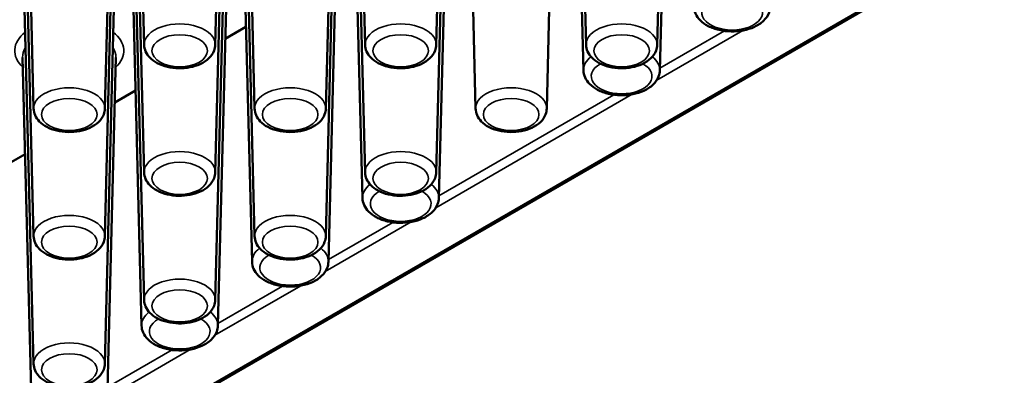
# Paper-space layout 'Sheet_1' of a CAD drawing. Header units: millimetres. Extents: x 0.8 to 58.3, y 0.8 to 58.3.
# Tile 57 of 128: x 11.5 to 14, y 42.8 to 43.7. Entities that reach past the tile are written whole.
import ezdxf

# ---------------------------------------------------------------- set-up
doc = ezdxf.new("R2010")
doc.units = ezdxf.units.MM
doc.layers.add('Visible (ISO)', color=7, linetype='Continuous', lineweight=50)
doc.layers.add('Visible Narrow (ISO)', color=7, linetype='Continuous', lineweight=35)

psp = doc.layouts.new('Sheet_1')

# ---------------------------------------------------------------- linework, layer by layer
at = {"layer": 'Visible (ISO)'}
for p, q in [((8.57996, 40.79195), (17.28225, 45.81622)), ((12.97688, 43.64686), (12.94882, 44.74025)), ((13.15616, 43.64686), (13.18421, 44.74025)), ((12.59938, 43.64686), (12.62309, 44.57092)), ((12.69849, 43.48614), (12.67043, 44.57952)), ((12.87777, 43.48614), (12.90582, 44.57952)), ((12.4201, 43.64686), (12.3997, 44.44194)), ((12.32099, 43.48614), (12.3447, 44.41019)), ((12.4201, 43.32541), (12.39205, 44.41879)), ((12.59938, 43.32541), (12.62743, 44.41879)), ((12.97028, 43.58252), (12.94882, 44.41879)), ((13.16275, 43.58252), (13.18421, 44.41879)), ((12.14171, 43.48614), (12.12131, 44.28121)), ((12.0426, 43.32541), (12.06631, 44.24946)), ((12.0426, 43.64686), (12.05794, 44.24463)), ((12.14171, 43.16468), (12.11366, 44.25806)), ((12.32099, 43.16468), (12.34904, 44.25806)), ((11.86332, 43.32541), (11.84292, 44.12049)), ((11.86332, 43.64686), (11.85105, 44.12518)), ((11.76421, 43.16468), (11.78792, 44.08873)), ((11.86332, 43.00395), (11.83527, 44.09733)), ((12.0426, 43.00395), (12.07066, 44.09733)), ((12.4135, 43.26106), (12.39205, 44.09733)), ((12.60598, 43.26106), (12.62743, 44.09733)), ((11.76421, 43.48614), (11.77955, 44.0839)), ((11.58493, 43.48614), (11.57266, 43.96445)), ((11.58493, 43.16468), (11.56453, 43.95976)), ((11.58493, 42.84323), (11.55688, 43.93661)), ((11.76421, 42.84323), (11.79227, 43.93661)), ((12.13511, 43.10033), (12.11366, 43.93661)), ((12.32759, 43.10033), (12.34904, 43.93661)), ((11.85673, 42.93961), (11.83527, 43.77588)), ((12.0492, 42.93961), (12.07066, 43.77588)), ((12.11992, 43.69242), (12.06774, 43.66229)), ((11.57834, 42.77888), (11.55688, 43.61515)), ((11.77081, 42.77888), (11.79227, 43.61515)), ((11.84153, 43.53169), (11.78935, 43.50156)), ((11.56315, 43.37096), (11.51096, 43.34083))]:
    psp.add_line(p, q, dxfattribs=at)
for points, knots in [([(13.24867, 43.74324), (13.24883, 43.73707), (13.25028, 43.73097), (13.25551, 43.71922), (13.25947, 43.71369), (13.26994, 43.703), (13.27682, 43.69815), (13.29284, 43.68978), (13.30217, 43.68646), (13.3218, 43.68192), (13.33209, 43.6807), (13.35266, 43.68037), (13.36294, 43.68123), (13.38271, 43.68503), (13.39221, 43.68797), (13.40961, 43.69598), (13.41752, 43.70106), (13.43015, 43.71316), (13.4351, 43.72006), (13.43994, 43.73278), (13.44101, 43.73799), (13.44114, 43.74324)], [3.9418031, 3.9418031, 3.9418031, 3.9418031, 4.178317, 4.178317, 4.4414784, 4.4414784, 4.7625183, 4.7625183, 5.1168675, 5.1168675, 5.4695815, 5.4695815, 5.8189991, 5.8189991, 6.1708408, 6.1708408, 6.5261992, 6.5261992, 6.8524819, 6.8524819, 7.0537712, 7.0537712, 7.0537712, 7.0537712]), ([(11.86332, 43.64686), (11.86347, 43.64108), (11.86482, 43.63537), (11.86964, 43.62437), (11.87328, 43.61921), (11.88291, 43.60919), (11.88925, 43.60464), (11.90407, 43.59674), (11.91274, 43.5936), (11.93101, 43.58928), (11.9406, 43.5881), (11.95977, 43.58773), (11.96935, 43.58851), (11.98781, 43.59203), (11.99669, 43.59476), (12.01299, 43.60226), (12.02043, 43.60704), (12.03228, 43.61846), (12.03693, 43.62496), (12.04147, 43.63698), (12.04248, 43.6419), (12.0426, 43.64686)], [3.9418031, 3.9418031, 3.9418031, 3.9418031, 4.1747319, 4.1747319, 4.4338495, 4.4338495, 4.7522854, 4.7522854, 5.1086643, 5.1086643, 5.4642551, 5.4642551, 5.8162303, 5.8162303, 6.1707329, 6.1707329, 6.5286923, 6.5286923, 6.8538691, 6.8538691, 7.0537712, 7.0537712, 7.0537712, 7.0537712]), ([(12.4201, 43.64686), (12.42025, 43.64108), (12.4216, 43.63537), (12.42641, 43.62437), (12.43006, 43.61921), (12.43969, 43.60919), (12.44602, 43.60464), (12.46084, 43.59674), (12.46952, 43.5936), (12.48778, 43.58928), (12.49738, 43.5881), (12.51655, 43.58773), (12.52613, 43.58851), (12.54459, 43.59203), (12.55347, 43.59476), (12.56977, 43.60226), (12.57721, 43.60704), (12.58905, 43.61846), (12.5937, 43.62496), (12.59825, 43.63698), (12.59925, 43.6419), (12.59938, 43.64686)], [3.9418031, 3.9418031, 3.9418031, 3.9418031, 4.1747319, 4.1747319, 4.4338495, 4.4338495, 4.7522854, 4.7522854, 5.1086643, 5.1086643, 5.4642551, 5.4642551, 5.8162303, 5.8162303, 6.1707329, 6.1707329, 6.5286923, 6.5286923, 6.8538691, 6.8538691, 7.0537712, 7.0537712, 7.0537712, 7.0537712]), ([(12.97688, 43.64686), (12.97702, 43.64108), (12.97837, 43.63537), (12.98319, 43.62437), (12.98683, 43.61921), (12.99647, 43.60919), (13.0028, 43.60464), (13.01762, 43.59674), (13.02629, 43.5936), (13.04456, 43.58928), (13.05415, 43.5881), (13.07333, 43.58773), (13.08291, 43.58851), (13.10137, 43.59203), (13.11025, 43.59476), (13.12655, 43.60226), (13.13398, 43.60704), (13.14583, 43.61846), (13.15048, 43.62496), (13.15502, 43.63698), (13.15603, 43.6419), (13.15616, 43.64686)], [3.9418031, 3.9418031, 3.9418031, 3.9418031, 4.1747319, 4.1747319, 4.4338495, 4.4338495, 4.7522854, 4.7522854, 5.1086643, 5.1086643, 5.4642551, 5.4642551, 5.8162303, 5.8162303, 6.1707329, 6.1707329, 6.5286923, 6.5286923, 6.8538691, 6.8538691, 7.0537712, 7.0537712, 7.0537712, 7.0537712]), ([(12.97028, 43.58252), (12.97044, 43.57635), (12.9719, 43.57025), (12.97712, 43.5585), (12.98108, 43.55297), (12.99155, 43.54228), (12.99843, 43.53742), (13.01445, 43.52905), (13.02378, 43.52573), (13.04341, 43.5212), (13.0537, 43.51997), (13.07428, 43.51964), (13.08455, 43.52051), (13.10433, 43.52431), (13.11382, 43.52725), (13.13122, 43.53525), (13.13913, 43.54034), (13.15176, 43.55243), (13.15671, 43.55933), (13.16155, 43.57206), (13.16262, 43.57727), (13.16275, 43.58252)], [3.9418031, 3.9418031, 3.9418031, 3.9418031, 4.178317, 4.178317, 4.4414784, 4.4414784, 4.7625183, 4.7625183, 5.1168675, 5.1168675, 5.4695815, 5.4695815, 5.8189991, 5.8189991, 6.1708408, 6.1708408, 6.5261992, 6.5261992, 6.8524819, 6.8524819, 7.0537712, 7.0537712, 7.0537712, 7.0537712]), ([(11.58493, 43.48614), (11.58508, 43.48036), (11.58643, 43.47464), (11.59125, 43.46364), (11.59489, 43.45848), (11.60452, 43.44846), (11.61086, 43.44391), (11.62568, 43.43602), (11.63435, 43.43287), (11.65262, 43.42855), (11.66221, 43.42737), (11.68139, 43.427), (11.69096, 43.42779), (11.70943, 43.4313), (11.7183, 43.43403), (11.73461, 43.44154), (11.74204, 43.44632), (11.75389, 43.45773), (11.75854, 43.46423), (11.76308, 43.47626), (11.76409, 43.48117), (11.76421, 43.48614)], [3.9418031, 3.9418031, 3.9418031, 3.9418031, 4.1747319, 4.1747319, 4.4338495, 4.4338495, 4.7522854, 4.7522854, 5.1086643, 5.1086643, 5.4642551, 5.4642551, 5.8162303, 5.8162303, 6.1707329, 6.1707329, 6.5286923, 6.5286923, 6.8538691, 6.8538691, 7.0537712, 7.0537712, 7.0537712, 7.0537712]), ([(12.14171, 43.48614), (12.14186, 43.48036), (12.14321, 43.47464), (12.14802, 43.46364), (12.15167, 43.45848), (12.1613, 43.44846), (12.16764, 43.44391), (12.18245, 43.43602), (12.19113, 43.43287), (12.2094, 43.42855), (12.21899, 43.42737), (12.23816, 43.427), (12.24774, 43.42779), (12.2662, 43.4313), (12.27508, 43.43403), (12.29138, 43.44154), (12.29882, 43.44632), (12.31067, 43.45773), (12.31532, 43.46423), (12.31986, 43.47626), (12.32086, 43.48117), (12.32099, 43.48614)], [3.9418031, 3.9418031, 3.9418031, 3.9418031, 4.1747319, 4.1747319, 4.4338495, 4.4338495, 4.7522854, 4.7522854, 5.1086643, 5.1086643, 5.4642551, 5.4642551, 5.8162303, 5.8162303, 6.1707329, 6.1707329, 6.5286923, 6.5286923, 6.8538691, 6.8538691, 7.0537712, 7.0537712, 7.0537712, 7.0537712]), ([(12.69849, 43.48614), (12.69864, 43.48036), (12.69998, 43.47464), (12.7048, 43.46364), (12.70845, 43.45848), (12.71808, 43.44846), (12.72441, 43.44391), (12.73923, 43.43602), (12.7479, 43.43287), (12.76617, 43.42855), (12.77576, 43.42737), (12.79494, 43.427), (12.80452, 43.42779), (12.82298, 43.4313), (12.83186, 43.43403), (12.84816, 43.44154), (12.85559, 43.44632), (12.86744, 43.45773), (12.87209, 43.46423), (12.87664, 43.47626), (12.87764, 43.48117), (12.87777, 43.48614)], [3.9418031, 3.9418031, 3.9418031, 3.9418031, 4.1747319, 4.1747319, 4.4338495, 4.4338495, 4.7522854, 4.7522854, 5.1086643, 5.1086643, 5.4642551, 5.4642551, 5.8162303, 5.8162303, 6.1707329, 6.1707329, 6.5286923, 6.5286923, 6.8538691, 6.8538691, 7.0537712, 7.0537712, 7.0537712, 7.0537712]), ([(11.86332, 43.32541), (11.86347, 43.31963), (11.86482, 43.31391), (11.86964, 43.30292), (11.87328, 43.29775), (11.88291, 43.28774), (11.88925, 43.28319), (11.90407, 43.27529), (11.91274, 43.27214), (11.93101, 43.26782), (11.9406, 43.26664), (11.95977, 43.26627), (11.96935, 43.26706), (11.98781, 43.27057), (11.99669, 43.27331), (12.01299, 43.28081), (12.02043, 43.28559), (12.03228, 43.297), (12.03693, 43.3035), (12.04147, 43.31553), (12.04248, 43.32045), (12.0426, 43.32541)], [3.9418031, 3.9418031, 3.9418031, 3.9418031, 4.1747319, 4.1747319, 4.4338495, 4.4338495, 4.7522854, 4.7522854, 5.1086643, 5.1086643, 5.4642551, 5.4642551, 5.8162303, 5.8162303, 6.1707329, 6.1707329, 6.5286923, 6.5286923, 6.8538691, 6.8538691, 7.0537712, 7.0537712, 7.0537712, 7.0537712]), ([(12.4201, 43.32541), (12.42025, 43.31963), (12.4216, 43.31391), (12.42641, 43.30292), (12.43006, 43.29775), (12.43969, 43.28774), (12.44602, 43.28319), (12.46084, 43.27529), (12.46952, 43.27214), (12.48778, 43.26782), (12.49738, 43.26664), (12.51655, 43.26627), (12.52613, 43.26706), (12.54459, 43.27057), (12.55347, 43.27331), (12.56977, 43.28081), (12.57721, 43.28559), (12.58905, 43.297), (12.5937, 43.3035), (12.59825, 43.31553), (12.59925, 43.32045), (12.59938, 43.32541)], [3.9418031, 3.9418031, 3.9418031, 3.9418031, 4.1747319, 4.1747319, 4.4338495, 4.4338495, 4.7522854, 4.7522854, 5.1086643, 5.1086643, 5.4642551, 5.4642551, 5.8162303, 5.8162303, 6.1707329, 6.1707329, 6.5286923, 6.5286923, 6.8538691, 6.8538691, 7.0537712, 7.0537712, 7.0537712, 7.0537712]), ([(12.4135, 43.26106), (12.41366, 43.25489), (12.41512, 43.24879), (12.42034, 43.23704), (12.4243, 43.23151), (12.43477, 43.22082), (12.44165, 43.21596), (12.45768, 43.2076), (12.467, 43.20428), (12.48663, 43.19974), (12.49692, 43.19852), (12.5175, 43.19818), (12.52777, 43.19905), (12.54755, 43.20285), (12.55704, 43.20579), (12.57444, 43.2138), (12.58235, 43.21888), (12.59498, 43.23098), (12.59993, 43.23788), (12.60477, 43.2506), (12.60584, 43.25581), (12.60598, 43.26106)], [3.9418031, 3.9418031, 3.9418031, 3.9418031, 4.178317, 4.178317, 4.4414784, 4.4414784, 4.7625183, 4.7625183, 5.1168675, 5.1168675, 5.4695815, 5.4695815, 5.8189991, 5.8189991, 6.1708408, 6.1708408, 6.5261992, 6.5261992, 6.8524819, 6.8524819, 7.0537712, 7.0537712, 7.0537712, 7.0537712]), ([(11.58493, 43.16468), (11.58508, 43.1589), (11.58643, 43.15318), (11.59125, 43.14219), (11.59489, 43.13702), (11.60452, 43.12701), (11.61086, 43.12246), (11.62568, 43.11456), (11.63435, 43.11142), (11.65262, 43.10709), (11.66221, 43.10592), (11.68139, 43.10554), (11.69096, 43.10633), (11.70943, 43.10984), (11.7183, 43.11258), (11.73461, 43.12008), (11.74204, 43.12486), (11.75389, 43.13628), (11.75854, 43.14277), (11.76308, 43.1548), (11.76409, 43.15972), (11.76421, 43.16468)], [3.9418031, 3.9418031, 3.9418031, 3.9418031, 4.1747319, 4.1747319, 4.4338495, 4.4338495, 4.7522854, 4.7522854, 5.1086643, 5.1086643, 5.4642551, 5.4642551, 5.8162303, 5.8162303, 6.1707329, 6.1707329, 6.5286923, 6.5286923, 6.8538691, 6.8538691, 7.0537712, 7.0537712, 7.0537712, 7.0537712]), ([(12.14171, 43.16468), (12.14186, 43.1589), (12.14321, 43.15318), (12.14802, 43.14219), (12.15167, 43.13702), (12.1613, 43.12701), (12.16764, 43.12246), (12.18245, 43.11456), (12.19113, 43.11142), (12.2094, 43.10709), (12.21899, 43.10592), (12.23816, 43.10554), (12.24774, 43.10633), (12.2662, 43.10984), (12.27508, 43.11258), (12.29138, 43.12008), (12.29882, 43.12486), (12.31067, 43.13628), (12.31532, 43.14277), (12.31986, 43.1548), (12.32086, 43.15972), (12.32099, 43.16468)], [3.9418031, 3.9418031, 3.9418031, 3.9418031, 4.1747319, 4.1747319, 4.4338495, 4.4338495, 4.7522854, 4.7522854, 5.1086643, 5.1086643, 5.4642551, 5.4642551, 5.8162303, 5.8162303, 6.1707329, 6.1707329, 6.5286923, 6.5286923, 6.8538691, 6.8538691, 7.0537712, 7.0537712, 7.0537712, 7.0537712]), ([(12.13511, 43.10033), (12.13527, 43.09416), (12.13673, 43.08806), (12.14196, 43.07631), (12.14592, 43.07078), (12.15638, 43.06009), (12.16326, 43.05524), (12.17929, 43.04687), (12.18861, 43.04355), (12.20824, 43.03901), (12.21854, 43.03779), (12.23911, 43.03746), (12.24938, 43.03832), (12.26916, 43.04212), (12.27866, 43.04506), (12.29605, 43.05307), (12.30396, 43.05815), (12.31659, 43.07025), (12.32154, 43.07715), (12.32638, 43.08987), (12.32745, 43.09508), (12.32759, 43.10033)], [3.9418031, 3.9418031, 3.9418031, 3.9418031, 4.178317, 4.178317, 4.4414784, 4.4414784, 4.7625183, 4.7625183, 5.1168675, 5.1168675, 5.4695815, 5.4695815, 5.8189991, 5.8189991, 6.1708408, 6.1708408, 6.5261992, 6.5261992, 6.8524819, 6.8524819, 7.0537712, 7.0537712, 7.0537712, 7.0537712]), ([(11.86332, 43.00395), (11.86347, 42.99817), (11.86482, 42.99246), (11.86964, 42.98146), (11.87328, 42.97629), (11.88291, 42.96628), (11.88925, 42.96173), (11.90407, 42.95383), (11.91274, 42.95069), (11.93101, 42.94636), (11.9406, 42.94519), (11.95977, 42.94482), (11.96935, 42.9456), (11.98781, 42.94912), (11.99669, 42.95185), (12.01299, 42.95935), (12.02043, 42.96413), (12.03228, 42.97555), (12.03693, 42.98205), (12.04147, 42.99407), (12.04248, 42.99899), (12.0426, 43.00395)], [3.9418031, 3.9418031, 3.9418031, 3.9418031, 4.1747319, 4.1747319, 4.4338495, 4.4338495, 4.7522854, 4.7522854, 5.1086643, 5.1086643, 5.4642551, 5.4642551, 5.8162303, 5.8162303, 6.1707329, 6.1707329, 6.5286923, 6.5286923, 6.8538691, 6.8538691, 7.0537712, 7.0537712, 7.0537712, 7.0537712]), ([(11.85673, 42.93961), (11.85688, 42.93344), (11.85834, 42.92733), (11.86357, 42.91559), (11.86753, 42.91006), (11.87799, 42.89937), (11.88487, 42.89451), (11.9009, 42.88614), (11.91023, 42.88282), (11.92985, 42.87829), (11.94015, 42.87706), (11.96072, 42.87673), (11.971, 42.8776), (11.99077, 42.8814), (12.00027, 42.88433), (12.01767, 42.89234), (12.02557, 42.89743), (12.0382, 42.90952), (12.04316, 42.91642), (12.04799, 42.92915), (12.04906, 42.93435), (12.0492, 42.93961)], [3.9418031, 3.9418031, 3.9418031, 3.9418031, 4.178317, 4.178317, 4.4414784, 4.4414784, 4.7625183, 4.7625183, 5.1168675, 5.1168675, 5.4695815, 5.4695815, 5.8189991, 5.8189991, 6.1708408, 6.1708408, 6.5261992, 6.5261992, 6.8524819, 6.8524819, 7.0537712, 7.0537712, 7.0537712, 7.0537712]), ([(11.58493, 42.84323), (11.58508, 42.83744), (11.58643, 42.83173), (11.59125, 42.82073), (11.59489, 42.81557), (11.60452, 42.80555), (11.61086, 42.801), (11.62568, 42.7931), (11.63435, 42.78996), (11.65262, 42.78564), (11.66221, 42.78446), (11.68139, 42.78409), (11.69096, 42.78487), (11.70943, 42.78839), (11.7183, 42.79112), (11.73461, 42.79863), (11.74204, 42.80341), (11.75389, 42.81482), (11.75854, 42.82132), (11.76308, 42.83334), (11.76409, 42.83826), (11.76421, 42.84323)], [3.9418031, 3.9418031, 3.9418031, 3.9418031, 4.1747319, 4.1747319, 4.4338495, 4.4338495, 4.7522854, 4.7522854, 5.1086643, 5.1086643, 5.4642551, 5.4642551, 5.8162303, 5.8162303, 6.1707329, 6.1707329, 6.5286923, 6.5286923, 6.8538691, 6.8538691, 7.0537712, 7.0537712, 7.0537712, 7.0537712])]:
    psp.add_open_spline(points, degree=3, knots=knots, dxfattribs=at)
at = {"layer": 'Visible Narrow (ISO)'}
for p, q in [((17.28006, 45.82028), (8.57209, 40.79273)), ((13.15496, 43.55781), (13.37164, 43.68291)), ((13.3255, 43.68176), (13.16289, 43.58788)), ((12.59819, 43.23636), (13.09325, 43.52218)), ((13.04711, 43.52104), (12.60611, 43.26643)), ((12.3198, 43.07563), (12.53647, 43.20073)), ((12.49033, 43.19958), (12.32773, 43.1057)), ((12.04141, 42.9149), (12.25808, 43.04)), ((12.21195, 43.03885), (12.04934, 42.94497)), ((11.76302, 42.75418), (11.97969, 42.87927)), ((11.93356, 42.87813), (11.77095, 42.78424))]:
    psp.add_line(p, q, dxfattribs=at)
for centre, major_axis, start_param, end_param in [((13.34491, 43.72833), (0.07657, 0), 2.3435435, 7.0812344), ((11.95296, 43.64763), (0.08965, 0), 6.268373, 9.4395903), ((12.50974, 43.64763), (0.08965, 0), 6.268373, 9.4395903), ((13.06652, 43.64763), (0.08965, 0), 6.268373, 9.4395903), ((11.67457, 43.63189), (-0.13739, 0), 5.6539336, 6.8341344), ((11.67457, 43.63189), (0.13739, 0), 5.7322362, 6.912437), ((11.67457, 43.61616), (-0.11771, 0), 5.9214432, 6.2979976), ((11.67457, 43.61616), (0.11771, 0), 6.268373, 6.6449275), ((13.06652, 43.58334), (-0.09625, 0), 5.6414772, 6.2979976), ((13.06652, 43.58334), (0.09625, 0), 6.268373, 6.9248934), ((13.06652, 43.5676), (0.07657, 0), 2.3435435, 7.0812344), ((11.67457, 43.4869), (0.08965, 0), 6.268373, 9.4395903), ((12.23135, 43.4869), (0.08965, 0), 6.268373, 9.4395903), ((12.78813, 43.4869), (0.08965, 0), 6.268373, 9.4395903), ((11.95296, 43.32618), (0.08965, 0), 6.268373, 9.4395903), ((12.50974, 43.32618), (0.08965, 0), 6.268373, 9.4395903), ((12.50974, 43.26188), (-0.09625, 0), 5.6414772, 6.2979976), ((12.50974, 43.26188), (0.09625, 0), 6.268373, 6.9248934), ((12.50974, 43.24615), (0.07657, 0), 2.3435435, 7.0812344), ((11.67457, 43.16545), (0.08965, 0), 6.268373, 9.4395903), ((12.23135, 43.16545), (0.08965, 0), 6.268373, 9.4395903), ((12.23135, 43.10116), (-0.09625, 0), 5.6414772, 6.2979976), ((12.23135, 43.10116), (0.09625, 0), 6.268373, 6.9248934), ((12.23135, 43.08542), (0.07657, 0), 2.3435435, 7.0812344), ((11.95296, 43.00472), (0.08965, 0), 6.268373, 9.4395903), ((11.95296, 42.94043), (-0.09625, 0), 5.6414772, 6.2979976), ((11.95296, 42.94043), (0.09625, 0), 6.268373, 6.9248934), ((11.95296, 42.92469), (0.07657, 0), 2.3435435, 7.0812344), ((11.67457, 42.84399), (0.08965, 0), 6.268373, 9.4395903)]:
    psp.add_ellipse(centre, major_axis=major_axis, ratio=0.5773503, start_param=start_param, end_param=end_param, dxfattribs=at)
for centre in [(11.95296, 43.63189), (12.50974, 43.63189), (13.06652, 43.63189), (11.67457, 43.47117), (12.23135, 43.47117), (12.78813, 43.47117), (11.95296, 43.31044), (12.50974, 43.31044), (11.67457, 43.14971), (12.23135, 43.14971), (11.95296, 42.98898), (11.67457, 42.82826)]:
    psp.add_ellipse(centre, major_axis=(0.06997, 0), ratio=0.5773503, dxfattribs=at)

doc.saveas('drawing.dxf')
